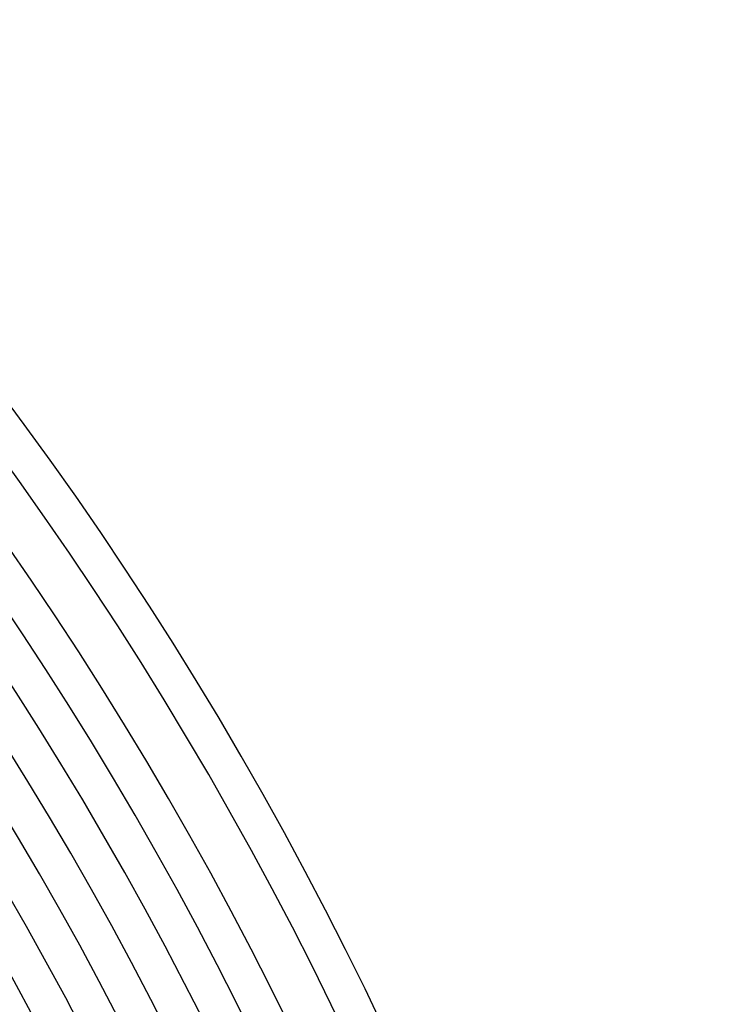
# Model space of a CAD drawing. Header units: millimetres. Extents: x -430 to 430, y -430 to 430.
# Tile 100 of 100: x 314 to 390, y 169 to 274. Entities that reach past the tile are written whole.
import ezdxf

# ---------------------------------------------------------------- set-up
doc = ezdxf.new("R2010")
doc.units = ezdxf.units.MM
doc.layers.add('THICK', color=7, linetype='Continuous')

msp = doc.modelspace()

# ---------------------------------------------------------------- linework, layer by layer
at = {"layer": 'THICK'}
for radius, start, end in [(390, 0.2938, 44.7062), (386, 0.2738, 44.7262), (381, 0.3007, 44.6992), (377, 0.1929, 44.8071), (373, 0.3072, 44.6928), (369, 0.2141, 44.7859), (365, 0.3139, 44.6861), (361, 0.234, 44.766), (357, 0.321, 44.679), (353, 0.2529, 44.7471), (349, 0.3284, 44.6716), (345, 0.271, 44.729), (341, 0.336, 44.664), (337, 0.2884, 44.7116), (333, 0.3441, 44.6559), (329, 0.3053, 44.6947), (325, 0.3526, 44.6474), (321, 0.3219, 44.6781), (317, 0.3615, 44.6385)]:
    msp.add_arc((0, 0), radius, start, end, dxfattribs=at)

doc.saveas('drawing.dxf')
